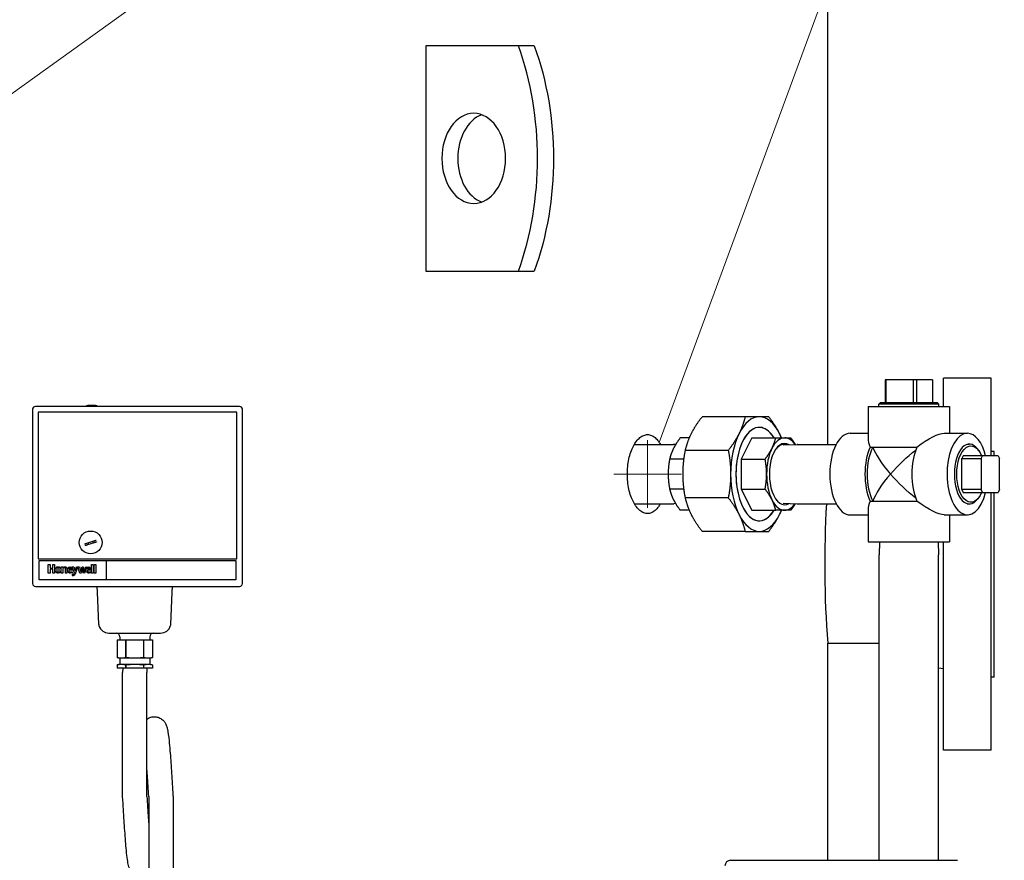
# Model space of a CAD drawing. Header units: inches. Extents: x 1 to 669, y 0 to 417.
# Tile 52 of 256: x 132 to 154, y 240 to 259. Entities that reach past the tile are written whole.
import ezdxf

# ---------------------------------------------------------------- set-up
doc = ezdxf.new("R2010")
doc.units = ezdxf.units.IN
doc.header["$LTSCALE"] = 12
doc.header["$MEASUREMENT"] = 0
doc.layers.get('0').update_dxf_attribs({"linetype": 'CONTINUOUS'})
doc.layers.add('Leader', color=41, linetype='CONTINUOUS', lineweight=13)
doc.layers.add('Q', color=4, linetype='CONTINUOUS')
doc.layers.add('X', color=1, linetype='CONTINUOUS')

msp = doc.modelspace()

# ---------------------------------------------------------------- linework, layer by layer
for p, q in [((149.9636, 249.27847), (149.9636, 261.62097)), ((143.45839, 258.12097), (141.0542, 258.12097)), ((141.0542, 258.12097), (141.0542, 253.12097)), ((141.0542, 253.12097), (143.45839, 253.12097)), ((153.5911, 250.74597), (152.5311, 250.74597)), ((152.5311, 250.12097), (152.5311, 250.74597)), ((153.5911, 249.02597), (153.5911, 250.74597)), ((153.6511, 249.12097), (153.5911, 249.12097)), ((153.6511, 249.02597), (153.6511, 249.12097)), ((153.5911, 242.49597), (153.5911, 248.21597)), ((153.6511, 244.12097), (153.6511, 248.21597)), ((152.5311, 242.49597), (152.5311, 247.12097)), ((149.9636, 240.05597), (149.9636, 244.87097)), ((149.9636, 244.87097), (151.10474, 244.87097)), ((152.41974, 244.32465), (152.5311, 244.31097)), ((153.6511, 244.12097), (153.5911, 244.12097)), ((153.5911, 242.49597), (152.5311, 242.49597))]:
    msp.add_line(p, q)
msp.add_arc((172.9861, 246.62097), 23.08892, 176.66667, 184.346842)
for centre, major_axis, start_param, end_param in [((139.64073, 255.62097), (0, 5.5), -2.04265816, -1.09893449), ((142.46916, 255.62097), (0, 1), 0.25268026, 2.8889124)]:
    msp.add_ellipse(centre, major_axis=major_axis, ratio=0.70710678, start_param=start_param, end_param=end_param)
at = {"extrusion": (-2.55325e-16, -1.48305e-18, -1)}
msp.add_ellipse((139.99428, 255.62097), major_axis=(0, -5.5), ratio=0.70710678, start_param=-2.04265816, end_param=-1.09893449, dxfattribs=at)
at = {"extrusion": (-1.57009e-16, 0, -1)}
msp.add_ellipse((142.1156, 255.62097), major_axis=(0, 1), ratio=0.70710678, start_param=-3.14159265, end_param=3.14159265, dxfattribs=at)
for points, knots in [([(146.25331, 247.96347), (146.23988, 247.93909), (146.22543, 247.91602), (146.18691, 247.86271), (146.16171, 247.83491), (146.10886, 247.79026), (146.08118, 247.77337), (146.02522, 247.75123), (145.99695, 247.74597), (145.94201, 247.74597), (145.91347, 247.75123), (145.85641, 247.77337), (145.8279, 247.79026), (145.77295, 247.83491), (145.74648, 247.86271), (145.69735, 247.92696), (145.67468, 247.96341), (145.63444, 248.0411), (145.61549, 248.08498), (145.58201, 248.18055), (145.56748, 248.23222), (145.54411, 248.34001), (145.53525, 248.39621), (145.52362, 248.50922), (145.52086, 248.56604), (145.52086, 248.62097), (145.52086, 248.67591), (145.52362, 248.73272), (145.53525, 248.84573), (145.54411, 248.90193), (145.56748, 249.00972), (145.58201, 249.0614), (145.61549, 249.15696), (145.63444, 249.20085), (145.67468, 249.27853), (145.69735, 249.31499), (145.74648, 249.37924), (145.77295, 249.40704), (145.8279, 249.45169), (145.85641, 249.46857), (145.91347, 249.49072), (145.94201, 249.49597), (145.96948, 249.49597)], [-4.88087688, -4.88087688, -4.88087688, -4.88087688, -4.60480757, -4.60480757, -4.1861887, -4.1861887, -3.76756983, -3.76756983, -3.34895097, -3.34895097, -2.9303321, -2.9303321, -2.51171324, -2.51171324, -2.09309437, -2.09309437, -1.67447551, -1.67447551, -1.25585663, -1.25585663, -0.83723775, -0.83723775, -0.41861888, -0.41861888, 0, 0, 0, 0.41861888, 0.41861888, 0.83723775, 0.83723775, 1.25585663, 1.25585663, 1.67447551, 1.67447551, 2.09309437, 2.09309437, 2.51171324, 2.51171324, 2.9303321, 2.9303321, 3.34895097, 3.34895097, 3.34895097, 3.34895097]), ([(145.96948, 249.49597), (145.99695, 249.49597), (146.02522, 249.49072), (146.08118, 249.46857), (146.10886, 249.45169), (146.16171, 249.40704), (146.18691, 249.37924), (146.22543, 249.32593), (146.23988, 249.30286), (146.25331, 249.27847)], [-10.04685291, -10.04685291, -10.04685291, -10.04685291, -9.62823404, -9.62823404, -9.20961517, -9.20961517, -8.79099631, -8.79099631, -8.51492699, -8.51492699, -8.51492699, -8.51492699])]:
    msp.add_open_spline(points, degree=3, knots=knots)
at = {"layer": 'Leader'}
for p, q in [((120.88568, 249.14957), (151.98652, 271.52949)), ((146.2276, 249.32155), (153.87954, 270.09034)), ((145.96948, 247.87097), (145.96948, 249.37097)), ((145.21948, 248.62097), (146.71948, 248.62097))]:
    msp.add_line(p, q, dxfattribs=at)
at = {"layer": 'Q'}
for p, q in [((152.28548, 250.71007), (151.239, 250.71007)), ((151.239, 250.71007), (151.239, 250.21007)), ((151.26096, 250.21007), (151.26096, 250.71007)), ((151.85852, 250.71007), (151.85852, 250.21007)), ((151.94048, 250.21007), (151.94048, 250.71007)), ((152.28548, 250.71007), (152.28548, 250.21007)), ((151.1372, 250.21007), (151.09845, 250.17009)), ((151.1372, 250.21007), (152.38728, 250.21007)), ((152.38728, 250.21007), (152.42603, 250.17009)), ((132.33183, 250.05736), (132.33183, 246.1925)), ((136.92286, 250.12034), (132.3948, 250.12034)), ((136.86051, 249.99435), (132.45773, 249.99435)), ((132.45773, 249.99435), (132.45773, 246.74129)), ((133.72907, 250.141), (133.55865, 250.141)), ((136.86051, 246.74129), (136.86051, 249.99435)), ((136.98584, 246.1925), (136.98584, 250.05736)), ((150.85724, 250.12097), (152.66724, 250.12097)), ((150.85724, 250.12097), (150.85724, 249.40473)), ((152.42603, 250.17009), (151.09845, 250.17009)), ((151.09999, 250.12097), (151.09845, 250.17009)), ((152.42449, 250.12097), (152.42603, 250.17009)), ((152.66724, 250.12097), (152.66724, 249.52597)), ((148.13158, 249.89097), (147.17966, 249.89097)), ((146.89718, 249.42347), (146.69431, 249.42347)), ((148.28072, 249.42347), (148.04567, 248.95338)), ((148.28072, 249.42347), (148.81058, 249.42347)), ((150.4632, 249.52597), (150.85724, 249.52597)), ((152.54599, 249.52597), (153.06128, 249.52597)), ((145.67597, 249.27847), (146.54678, 249.27847)), ((146.59282, 249.27692), (146.55271, 249.27837)), ((147.7596, 249.14702), (146.80769, 249.14702)), ((148.97254, 249.2671), (149.28459, 249.27837)), ((149.29052, 249.27847), (150.15227, 249.27847)), ((150.90387, 249.22097), (151.9431, 249.22097)), ((153.0553, 249.28312), (153.09783, 249.28465)), ((153.31332, 249.13898), (153.28954, 249.1711)), ((146.77676, 248.95338), (146.45926, 248.95338)), ((148.04567, 248.95338), (148.04567, 248.28857)), ((148.04567, 248.95338), (148.57553, 248.95338)), ((152.96594, 249.02597), (152.93594, 248.96597)), ((152.93594, 248.96597), (153.36895, 248.96597)), ((152.93594, 248.27597), (152.93594, 248.96597)), ((153.74395, 249.02597), (152.96594, 249.02597)), ((153.36895, 248.96597), (153.39895, 249.02597)), ((153.36895, 248.96597), (153.36895, 248.27597)), ((153.74395, 249.02597), (153.77395, 248.96597)), ((153.77395, 248.27597), (153.77395, 248.96597)), ((146.77676, 248.28857), (146.45926, 248.28857)), ((148.04567, 248.28857), (148.28072, 247.81847)), ((148.04567, 248.28857), (148.57553, 248.28857)), ((153.36895, 248.27597), (152.93594, 248.27597)), ((152.93594, 248.27597), (152.96594, 248.21597)), ((153.39895, 248.21597), (153.36895, 248.27597)), ((153.77395, 248.27597), (153.74395, 248.21597)), ((147.7596, 248.09492), (146.80769, 248.09492)), ((150.90387, 248.02097), (151.9431, 248.02097)), ((152.96594, 248.21597), (153.74395, 248.21597)), ((153.31332, 248.10296), (153.28954, 248.07085)), ((145.67597, 247.96347), (146.54678, 247.96347)), ((146.59282, 247.96503), (146.55271, 247.96358)), ((146.89718, 247.81847), (146.69431, 247.81847)), ((148.28072, 247.81847), (148.81058, 247.81847)), ((148.97552, 247.97473), (149.28459, 247.96358)), ((149.29052, 247.96347), (150.15227, 247.96347)), ((150.85724, 247.83722), (150.85724, 247.12097)), ((153.0553, 247.95883), (153.09783, 247.95729)), ((150.4632, 247.71597), (150.85724, 247.71597)), ((152.54599, 247.71597), (153.06128, 247.71597)), ((152.66724, 247.71597), (152.66724, 247.12097)), ((133.46313, 247.18199), (133.46313, 247.182)), ((133.53838, 247.08963), (133.689, 247.13857)), ((148.13158, 247.35097), (147.17966, 247.35097)), ((133.70182, 247.09911), (133.5512, 247.05017)), ((150.85724, 247.12097), (152.66724, 247.12097)), ((151.11374, 247.12097), (151.10474, 246.83297)), ((152.41074, 247.12097), (152.41974, 246.83297)), ((132.45773, 246.74129), (136.86051, 246.74129)), ((132.47737, 246.27273), (132.47737, 246.70571)), ((132.47737, 246.70571), (136.84074, 246.70571)), ((133.97424, 246.27273), (133.97424, 246.70571)), ((136.84074, 246.70571), (136.84074, 246.27273)), ((151.10474, 240.05597), (151.10474, 246.83297)), ((152.41974, 240.05597), (152.41974, 246.83297)), ((132.67954, 246.6144), (132.72342, 246.6144)), ((132.67954, 246.42508), (132.67954, 246.6144)), ((132.7788, 246.51418), (132.72133, 246.51418)), ((132.72133, 246.51418), (132.72133, 246.42508)), ((132.72342, 246.6144), (132.72342, 246.53645)), ((132.72342, 246.53645), (132.7788, 246.53645)), ((132.7788, 246.53645), (132.7788, 246.6144)), ((132.7788, 246.6144), (132.82303, 246.6144)), ((132.7788, 246.42508), (132.7788, 246.51418)), ((132.82303, 246.6144), (132.82303, 246.42508)), ((132.83455, 246.49642), (132.83678, 246.51424)), ((132.839, 246.46524), (132.83455, 246.49642)), ((132.83678, 246.51424), (132.839, 246.52983)), ((132.839, 246.52983), (132.84568, 246.54096)), ((132.84568, 246.54096), (132.85459, 246.5521)), ((132.85459, 246.5521), (132.87464, 246.56324)), ((132.87464, 246.56324), (132.89691, 246.56769)), ((132.87933, 246.4563), (132.87933, 246.53361)), ((132.89691, 246.56769), (132.91028, 246.56547)), ((132.91028, 246.56547), (132.92141, 246.56324)), ((132.91422, 246.53361), (132.91422, 246.4563)), ((132.92141, 246.56324), (132.93254, 246.55655)), ((132.93254, 246.55655), (132.94146, 246.54988)), ((132.94146, 246.54988), (132.95037, 246.53874)), ((132.95037, 246.53874), (132.95482, 246.5276)), ((132.95482, 246.5276), (132.95927, 246.49865)), ((132.95927, 246.49865), (132.95705, 246.47415)), ((132.96836, 246.56318), (133.00296, 246.56318)), ((132.96836, 246.42508), (132.96836, 246.56318)), ((133.00296, 246.56318), (133.00296, 246.54313)), ((133.00296, 246.54313), (133.01187, 246.55204)), ((133.00519, 246.52086), (133.00296, 246.49859)), ((133.00296, 246.49859), (133.00296, 246.42508)), ((133.0141, 246.53422), (133.00519, 246.52086)), ((133.01187, 246.55204), (133.02078, 246.55873)), ((133.02523, 246.5409), (133.0141, 246.53422)), ((133.02078, 246.55873), (133.03192, 246.56318)), ((133.0386, 246.54313), (133.02523, 246.5409)), ((133.03192, 246.56318), (133.04528, 246.5654)), ((133.05419, 246.53868), (133.0386, 246.54313)), ((133.04528, 246.5654), (133.06755, 246.56095)), ((133.0631, 246.52754), (133.05419, 246.53868)), ((133.06532, 246.51863), (133.0631, 246.52754)), ((133.06532, 246.42508), (133.06532, 246.51863)), ((133.06755, 246.56095), (133.07646, 246.55649)), ((133.07646, 246.55649), (133.08092, 246.54981)), ((133.08092, 246.54981), (133.0876, 246.53199)), ((133.0876, 246.53199), (133.08982, 246.52309)), ((133.08982, 246.52309), (133.08982, 246.42508)), ((133.1041, 246.49562), (133.10855, 246.52235)), ((133.10633, 246.48003), (133.1041, 246.49562)), ((133.10855, 246.52235), (133.11969, 246.5424)), ((133.11969, 246.5424), (133.1286, 246.55131)), ((133.1286, 246.55131), (133.13751, 246.55799)), ((133.13528, 246.51122), (133.13751, 246.52458)), ((133.18428, 246.51122), (133.13528, 246.51122)), ((133.21324, 246.48894), (133.13528, 246.48894)), ((133.13528, 246.48894), (133.13973, 246.47112)), ((133.13751, 246.55799), (133.14864, 246.56021)), ((133.13751, 246.52458), (133.14196, 246.53349)), ((133.14196, 246.53349), (133.15087, 246.53795)), ((133.14864, 246.56021), (133.16201, 246.56245)), ((133.15087, 246.53795), (133.15978, 246.54017)), ((133.15978, 246.54017), (133.17092, 246.53795)), ((133.16201, 246.56245), (133.18428, 246.55799)), ((133.17092, 246.53795), (133.1776, 246.53349)), ((133.1776, 246.53349), (133.18206, 246.52458)), ((133.18206, 246.52458), (133.18428, 246.51122)), ((133.18428, 246.55799), (133.19987, 246.54462)), ((133.19987, 246.54462), (133.21101, 246.52458)), ((133.25941, 246.42508), (133.20819, 246.56318)), ((133.20819, 246.56318), (133.24515, 246.56318)), ((133.21101, 246.52458), (133.21324, 246.49785)), ((133.21324, 246.49785), (133.21324, 246.48894)), ((133.24515, 246.56318), (133.27188, 246.48745)), ((133.27188, 246.48745), (133.27669, 246.47288)), ((133.27669, 246.47288), (133.30618, 246.56318)), ((133.33291, 246.56318), (133.28391, 246.42063)), ((133.30618, 246.56318), (133.33291, 246.56318)), ((133.33591, 246.56318), (133.37534, 246.56318)), ((133.37822, 246.42508), (133.33591, 246.56318)), ((133.37534, 246.56318), (133.39762, 246.483)), ((133.39762, 246.483), (133.40497, 246.45626)), ((133.40497, 246.45626), (133.41098, 246.483)), ((133.41098, 246.483), (133.43326, 246.56318)), ((133.44662, 246.53199), (133.41989, 246.42508)), ((133.43326, 246.56318), (133.45775, 246.56318)), ((133.45107, 246.5075), (133.44662, 246.53199)), ((133.47112, 246.42508), (133.45107, 246.5075)), ((133.45775, 246.56318), (133.48002, 246.483)), ((133.48002, 246.483), (133.48671, 246.45626)), ((133.52327, 246.56318), (133.4867, 246.42508)), ((133.48671, 246.45626), (133.49339, 246.483)), ((133.49339, 246.483), (133.51566, 246.56318)), ((133.51566, 246.56318), (133.52327, 246.56318)), ((133.51682, 246.49562), (133.52128, 246.52235)), ((133.51905, 246.48003), (133.51682, 246.49562)), ((133.52128, 246.52235), (133.53241, 246.5424)), ((133.53241, 246.5424), (133.54132, 246.55131)), ((133.54132, 246.55131), (133.55023, 246.55799)), ((133.548, 246.51122), (133.55023, 246.52458)), ((133.597, 246.51122), (133.548, 246.51122)), ((133.62596, 246.48894), (133.548, 246.48894)), ((133.548, 246.48894), (133.55246, 246.47112)), ((133.55023, 246.55799), (133.56137, 246.56021)), ((133.55023, 246.52458), (133.55468, 246.53349)), ((133.55468, 246.53349), (133.56359, 246.53795)), ((133.56137, 246.56021), (133.57473, 246.56245)), ((133.56359, 246.53795), (133.5725, 246.54017)), ((133.5725, 246.54017), (133.58364, 246.53795)), ((133.57473, 246.56245), (133.597, 246.55799)), ((133.58364, 246.53795), (133.59032, 246.53349)), ((133.59032, 246.53349), (133.59478, 246.52458)), ((133.59478, 246.52458), (133.597, 246.51122)), ((133.597, 246.55799), (133.61259, 246.54462)), ((133.61259, 246.54462), (133.62373, 246.52458)), ((133.62373, 246.52458), (133.62596, 246.49785)), ((133.62596, 246.49785), (133.62596, 246.48894)), ((133.64148, 246.6144), (133.68025, 246.6144)), ((133.64148, 246.42508), (133.64148, 246.6144)), ((133.68025, 246.6144), (133.68025, 246.42508)), ((133.69714, 246.6144), (133.73875, 246.6144)), ((133.69714, 246.42508), (133.69714, 246.6144)), ((133.73875, 246.6144), (133.73875, 246.42508)), ((136.84074, 246.27273), (132.47737, 246.27273)), ((132.72133, 246.42508), (132.67954, 246.42508)), ((132.82303, 246.42508), (132.7788, 246.42508)), ((132.85236, 246.44296), (132.839, 246.46524)), ((132.86128, 246.43628), (132.85236, 246.44296)), ((132.87241, 246.4296), (132.86128, 246.43628)), ((132.88354, 246.42515), (132.87241, 246.4296)), ((132.89691, 246.42515), (132.88354, 246.42515)), ((132.91473, 246.42737), (132.89691, 246.42515)), ((132.92809, 246.43406), (132.91473, 246.42737)), ((132.94146, 246.44296), (132.92809, 246.43406)), ((132.95259, 246.45633), (132.94146, 246.44296)), ((132.95705, 246.47415), (132.95259, 246.45633)), ((133.00296, 246.42508), (132.96836, 246.42508)), ((133.08982, 246.42508), (133.06532, 246.42508)), ((133.10855, 246.46667), (133.10633, 246.48003)), ((133.11523, 246.45553), (133.10855, 246.46667)), ((133.12192, 246.44439), (133.11523, 246.45553)), ((133.13306, 246.43772), (133.12192, 246.44439)), ((133.14419, 246.43103), (133.13306, 246.43772)), ((133.13973, 246.47112), (133.14642, 246.45776)), ((133.15532, 246.42658), (133.14419, 246.43103)), ((133.14642, 246.45776), (133.15978, 246.45108)), ((133.16869, 246.42658), (133.15532, 246.42658)), ((133.15978, 246.45108), (133.17315, 246.44885)), ((133.18873, 246.42881), (133.16869, 246.42658)), ((133.17315, 246.44885), (133.19096, 246.45108)), ((133.21324, 246.43326), (133.18873, 246.42881)), ((133.19096, 246.45108), (133.21324, 246.45553)), ((133.21324, 246.45553), (133.21324, 246.43326)), ((133.24828, 246.37121), (133.23936, 246.3694)), ((133.24382, 246.39391), (133.2505, 246.40058)), ((133.25718, 246.37386), (133.24828, 246.37121)), ((133.2505, 246.40058), (133.25495, 246.40727)), ((133.25495, 246.40727), (133.25718, 246.4184)), ((133.25718, 246.4184), (133.25941, 246.42508)), ((133.26387, 246.38053), (133.25718, 246.37386)), ((133.27054, 246.39167), (133.26387, 246.38053)), ((133.27723, 246.40281), (133.27054, 246.39167)), ((133.28391, 246.42063), (133.27723, 246.40281)), ((133.41989, 246.42508), (133.37822, 246.42508)), ((133.4867, 246.42508), (133.47112, 246.42508)), ((133.52128, 246.46667), (133.51905, 246.48003)), ((133.52795, 246.45553), (133.52128, 246.46667)), ((133.53464, 246.44439), (133.52795, 246.45553)), ((133.54578, 246.43772), (133.53464, 246.44439)), ((133.55691, 246.43103), (133.54578, 246.43772)), ((133.55246, 246.47112), (133.55914, 246.45776)), ((133.56804, 246.42658), (133.55691, 246.43103)), ((133.55914, 246.45776), (133.5725, 246.45108)), ((133.58142, 246.42658), (133.56804, 246.42658)), ((133.5725, 246.45108), (133.58587, 246.44885)), ((133.60146, 246.42881), (133.58142, 246.42658)), ((133.58587, 246.44885), (133.60368, 246.45108)), ((133.62596, 246.43326), (133.60146, 246.42881)), ((133.60368, 246.45108), (133.62596, 246.45553)), ((133.62596, 246.45553), (133.62596, 246.43326)), ((133.68025, 246.42508), (133.64148, 246.42508)), ((133.73875, 246.42508), (133.69714, 246.42508)), ((132.3948, 246.12953), (136.92286, 246.12953)), ((133.77277, 245.99966), (133.76208, 246.12953)), ((135.42678, 245.99966), (135.43748, 246.12953)), ((133.80142, 245.28845), (133.77277, 245.99966)), ((135.39813, 245.28845), (135.42678, 245.99966)), ((134.02765, 245.09398), (135.1719, 245.09398)), ((134.26513, 245.01541), (134.26513, 244.94387)), ((134.93442, 245.01541), (134.93442, 244.94387)), ((134.20607, 244.94387), (134.20607, 244.55017)), ((134.20607, 244.94387), (134.99348, 244.94387)), ((134.40217, 244.94387), (134.40217, 244.55017)), ((134.40444, 244.55017), (134.40444, 244.94387)), ((134.79511, 244.94387), (134.79511, 244.55017)), ((134.79738, 244.55017), (134.79738, 244.94387)), ((134.99348, 244.94387), (134.99348, 244.55017)), ((134.26513, 244.53541), (134.20658, 244.55005)), ((134.93442, 244.53541), (134.26513, 244.53541)), ((134.26513, 244.53541), (134.26513, 244.40746)), ((134.40217, 244.55017), (134.40444, 244.55017)), ((134.79511, 244.55017), (134.79738, 244.55017)), ((134.93442, 244.53541), (134.99297, 244.55005)), ((134.93442, 244.53541), (134.93442, 244.40746)), ((134.99297, 244.55005), (134.99348, 244.55017)), ((134.20607, 244.39269), (134.20607, 244.31395)), ((134.99348, 244.31395), (134.20607, 244.31395)), ((134.26513, 244.40746), (134.20658, 244.39282)), ((134.26513, 244.40746), (134.93442, 244.40746)), ((134.33306, 244.31395), (134.32978, 244.21977)), ((134.40217, 244.39269), (134.40217, 244.31395)), ((134.40217, 244.39269), (134.40444, 244.39269)), ((134.40444, 244.31395), (134.40444, 244.39269)), ((134.79511, 244.39269), (134.79511, 244.31395)), ((134.79511, 244.39269), (134.79738, 244.39269)), ((134.79738, 244.31395), (134.79738, 244.39269)), ((134.86649, 244.31395), (134.86978, 244.21977)), ((134.93442, 244.40746), (134.99297, 244.39282)), ((134.99348, 244.39269), (134.99297, 244.39282)), ((134.99348, 244.39269), (134.99348, 244.31395)), ((134.32978, 241.46977), (134.32978, 244.21977)), ((134.86978, 241.46977), (134.86978, 244.21977)), ((134.9079, 241.46977), (134.9079, 238.71977)), ((135.4479, 241.46977), (135.4479, 241.46977)), ((135.4479, 241.46977), (135.4479, 238.71977))]:
    msp.add_line(p, q, dxfattribs=at)
for centre, radius in [((133.62061, 247.1047), 0.25304), ((133.6201, 247.09437), 0.0000517)]:
    msp.add_circle(centre, radius, dxfattribs=at)
for centre, radius, start, end in [((132.3948, 250.05736), 0.06298, 90, 180), ((133.55844, 250.09028), 0.05072, 90, 143.655683), ((133.72907, 250.09028), 0.05072, 36.344317, 90), ((136.92286, 250.05736), 0.06298, 0, 90), ((133.62061, 247.1047), 0.05906, 187.188417, 228.99093), ((133.62061, 247.1047), 0.05906, 347.00907, 28.80916), ((132.89678, 246.53302), 0.01746, 1.941271, 178.058729), ((132.89678, 246.45901), 0.01766, 188.825643, 351.174357), ((133.22343, 246.38462), 0.01535, 118.295795, 274.292299), ((133.2217, 246.38594), 0.01341, 35.033737, 114.469229), ((133.23086, 246.55117), 0.18196, 268.018921, 272.677277), ((133.23792, 246.40728), 0.01462, 249.000731, 293.798349), ((132.3948, 246.1925), 0.06298, 180, 270), ((136.92286, 246.1925), 0.06298, 270, 360), ((133.91943, 245.29321), 0.11811, 182.306828, 196.292476), ((134.02765, 245.32484), 0.23086, 196.292476, 270), ((135.1719, 245.32484), 0.23086, 270, 343.707524), ((135.28012, 245.29321), 0.11811, 343.707524, 357.693172), ((134.18639, 245.01541), 0.07874, 360, 86.244266), ((135.01316, 245.01541), 0.07874, 93.755734, 180)]:
    msp.add_arc(centre, radius, start, end, dxfattribs=at)
for centre, major_axis, ratio, start_param, end_param in [((148.44692, 248.62097), (0, 1.03625), 0.5, -0.6849874, 3.82658005), ((148.44692, 248.62097), (0, 1.27), 0.5, 0, 0.78539816), ((148.44692, 248.62097), (0, 1.27), 0.5, -0.78539816, 0), ((148.44692, 248.62097), (0, 1.03625), 0.5, -0.6849874, 1.57079633), ((148.44692, 248.62097), (0, -1.27), 0.5, -2.35619449, -1.57079633), ((149.00984, 248.62097), (0, 0.67924), 0.5, -0.28948752, 3.43108017), ((149.00984, 248.62097), (0, 0.8025), 0.5, 0, 0.78539816), ((148.44692, 248.62097), (0, 1.27), 0.5, -0.88680731, -0.78539816), ((149.00984, 248.62097), (0, 0.8025), 0.5, -0.6142169, 0), ((150.4632, 248.62097), (0, 0.905), 0.5, 0, 3.14159265), ((151.76224, 248.62097), (0.87416, -0.87416), 0.26794919, -2.87979327, -2.55739264), ((153.06128, 248.62097), (0, 0.905), 0.5, 0, 4.24840569), ((153.10382, 248.62097), (0, 0.66379), 0.5, -0.5938909, 1.57079633), ((153.06128, 248.62097), (0, 0.905), 0.5, -1.10681304, 0), ((146.54678, 248.62097), (0, 0.6575), 0.5, -0.01804307, 0), ((149.00984, 248.62097), (0, -0.8025), 0.5, -2.35619449, -1.57079633), ((148.99041, 248.62097), (0, 0.6568), 0.5, -0.15782063, 0.59152403), ((149.29052, 248.62097), (0, 0.6575), 0.5, 0, 0.01804307), ((151.24263, 248.62097), (0, -0.905), 0.5, -2.29559325, -0.8459994), ((151.24263, 248.62097), (0, -0.8145), 0.5, -2.39889703, -0.74269563), ((151.76224, 248.62097), (0.78675, -0.78675), 0.26794919, -2.66069642, -1.83259571), ((152.28186, 248.62097), (0, -0.905), 0.5, -2.29559325, -0.8459994), ((148.44692, 248.62097), (0, -1.27), 0.5, -1.57079633, -0.78539816), ((148.44692, 248.62097), (0, -1.03625), 0.5, -1.57079633, 0.6849874), ((149.00984, 248.62097), (0, -0.8025), 0.5, -1.57079633, -0.78539816), ((151.76224, 248.62097), (-0.78675, -0.78675), 0.26794919, -1.30899694, -0.48089624), ((153.10382, 248.62097), (0, -0.66379), 0.5, -1.57079633, 0.5938909), ((149.00984, 248.62097), (0, -0.8025), 0.5, -0.78539816, 0), ((151.76224, 248.62097), (-0.87416, -0.87416), 0.26794919, -0.58420002, -0.26179939), ((146.54678, 248.62097), (0, -0.6575), 0.5, 0, 0.01804307), ((148.44692, 248.62097), (0, 1.27), 0.5, -2.35619449, -2.25478534), ((149.00984, 248.62097), (0, -0.8025), 0.5, 0, 0.6142169), ((149.29052, 248.62097), (0, -0.6575), 0.5, -0.01804307, 0), ((148.44692, 248.62097), (0, -1.27), 0.5, -0.78539816, 0), ((148.44692, 248.62097), (0, -1.27), 0.5, 0, 0.78539816)]:
    msp.add_ellipse(centre, major_axis=major_axis, ratio=ratio, start_param=start_param, end_param=end_param, dxfattribs=at)
at = {"layer": 'Q', "extrusion": (-2.45353e-16, 2.84672e-17, -1)}
msp.add_ellipse((151.76224, 248.62097), major_axis=(-0.87416, -0.87416), ratio=0.26794919, start_param=2.03379386, end_param=2.87979327, dxfattribs=at)
at = {"layer": 'Q', "extrusion": (-2.72615e-16, 3.16302e-17, -1)}
msp.add_ellipse((151.76224, 248.62097), major_axis=(-0.78675, -0.78675), ratio=0.26794919, start_param=1.30899694, end_param=2.02284496, dxfattribs=at)
at = {"layer": 'Q', "extrusion": (-2.50386e-16, -1.00991e-17, -1)}
msp.add_ellipse((153.13844, 248.62097), major_axis=(0, -0.62504), ratio=0.5, start_param=-0.86589179, end_param=4.00748444, dxfattribs=at)
at = {"layer": 'Q', "extrusion": (-2.72615e-16, -3.16302e-17, -1)}
msp.add_ellipse((151.76224, 248.62097), major_axis=(0.78675, -0.78675), ratio=0.26794919, start_param=1.1187477, end_param=1.83259571, dxfattribs=at)
at = {"layer": 'Q', "extrusion": (-2.45353e-16, -2.84672e-17, -1)}
msp.add_ellipse((151.76224, 248.62097), major_axis=(0.87416, -0.87416), ratio=0.26794919, start_param=0.26179939, end_param=1.10779879, dxfattribs=at)
at = {"layer": 'Q'}
for points, knots in [([(133.519, 250.12034), (133.5205, 250.12239), (133.52208, 250.12433), (133.52796, 250.13048), (133.534, 250.13466), (133.54526, 250.13952), (133.5525, 250.141), (133.55993, 250.141), (133.56125, 250.14094), (133.5626, 250.14084)], [-0.703545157, -0.703545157, -0.703545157, -0.703545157, -0.68537633, -0.68537633, -0.637109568, -0.637109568, -0.587848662, -0.587848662, -0.577611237, -0.577611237, -0.577611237, -0.577611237]), ([(133.57138, 250.141), (133.56523, 250.141), (133.55799, 250.13952), (133.54673, 250.13466), (133.54069, 250.13048), (133.53481, 250.12433), (133.53323, 250.12239), (133.53173, 250.12034)], [-0.192715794, -0.192715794, -0.192715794, -0.192715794, -0.143454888, -0.143454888, -0.095188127, -0.095188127, -0.0770193, -0.0770193, -0.0770193, -0.0770193]), ([(149.03303, 249.26929), (149.02418, 249.27222), (149.01528, 249.27438), (148.99791, 249.27703), (148.98946, 249.27762), (148.981, 249.2775)], [0.975306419, 0.975306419, 0.975306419, 0.975306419, 1.117103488, 1.117103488, 1.250893, 1.250893, 1.250893, 1.250893]), ([(133.689, 247.13857), (133.69036, 247.13901), (133.69169, 247.13944), (133.69917, 247.14187), (133.70646, 247.14424), (133.71781, 247.14793), (133.72388, 247.1499), (133.73244, 247.15268), (133.73646, 247.15399), (133.73952, 247.15498), (133.74017, 247.15519), (133.74075, 247.15538)], [-0.204372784, -0.204372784, -0.204372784, -0.204372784, -0.194063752, -0.194063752, -0.144458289, -0.144458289, -0.095853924, -0.095853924, -0.047785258, -0.047785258, -0.032248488, -0.032248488, -0.032248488, -0.032248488]), ([(133.48663, 247.07281), (133.48721, 247.073), (133.48786, 247.07321), (133.49091, 247.0742), (133.49493, 247.07551), (133.5035, 247.07829), (133.50957, 247.08027), (133.52091, 247.08395), (133.52821, 247.08632), (133.53568, 247.08875), (133.53702, 247.08918), (133.53838, 247.08963)], [-0.753774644, -0.753774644, -0.753774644, -0.753774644, -0.738238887, -0.738238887, -0.690170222, -0.690170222, -0.641565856, -0.641565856, -0.591960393, -0.591960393, -0.581651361, -0.581651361, -0.581651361, -0.581651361]), ([(133.5512, 247.05017), (133.54984, 247.04973), (133.5485, 247.0493), (133.54103, 247.04687), (133.53373, 247.0445), (133.52239, 247.04081), (133.51632, 247.03884), (133.50775, 247.03606), (133.50373, 247.03475), (133.50069, 247.03376), (133.50005, 247.03355), (133.49948, 247.03337)], [-0.204372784, -0.204372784, -0.204372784, -0.204372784, -0.194063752, -0.194063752, -0.144458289, -0.144458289, -0.095853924, -0.095853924, -0.047785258, -0.047785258, -0.032533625, -0.032533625, -0.032533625, -0.032533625]), ([(133.75357, 247.11593), (133.75299, 247.11574), (133.75234, 247.11553), (133.74928, 247.11453), (133.74526, 247.11323), (133.7367, 247.11044), (133.73062, 247.10847), (133.71928, 247.10479), (133.71199, 247.10242), (133.70451, 247.09999), (133.70318, 247.09955), (133.70182, 247.09911)], [-0.753775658, -0.753775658, -0.753775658, -0.753775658, -0.738238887, -0.738238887, -0.690170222, -0.690170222, -0.641565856, -0.641565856, -0.591960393, -0.591960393, -0.581651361, -0.581651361, -0.581651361, -0.581651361]), ([(134.86978, 243.18585), (134.88945, 243.20029), (134.91184, 243.21272), (134.9638, 243.2324), (134.99454, 243.23863), (135.05533, 243.2405), (135.08625, 243.23617), (135.14401, 243.21825), (135.17143, 243.20431), (135.21788, 243.17089), (135.23734, 243.15126), (135.26705, 243.11326), (135.27788, 243.0948), (135.29481, 243.06087), (135.30074, 243.04539), (135.31387, 243.00669), (135.31906, 242.98528), (135.33835, 242.89456), (135.34879, 242.81245), (135.36668, 242.63969), (135.37347, 242.56419), (135.39082, 242.35156), (135.40151, 242.20079), (135.42209, 241.88879), (135.43225, 241.72478), (135.44416, 241.53092), (135.44603, 241.50033), (135.44791, 241.46977)], [4.88707656, 4.88707656, 4.88707656, 4.88707656, 4.96904552, 4.96904552, 5.06566184, 5.06566184, 5.16188675, 5.16188675, 5.25881934, 5.25881934, 5.35418566, 5.35418566, 5.44615001, 5.44615001, 5.54684843, 5.54684843, 5.72134742, 5.72134742, 6.24740537, 6.24740537, 6.5750527, 6.5750527, 7.09139004, 7.09139004, 7.58293452, 7.58293452, 7.67479759, 7.67479759, 7.67479759, 7.67479759]), ([(134.90792, 241.46977), (134.89812, 241.62957), (134.88819, 241.79106), (134.87553, 241.98622), (134.87266, 242.0298), (134.86978, 242.07251)], [0, 0, 0, 0, 0.480310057, 0.480310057, 0.620750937, 0.620750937, 0.620750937, 0.620750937]), ([(134.9079, 239.75368), (134.89757, 239.74608), (134.88652, 239.73903), (134.85025, 239.71956), (134.82258, 239.70972), (134.7643, 239.69892), (134.73299, 239.69841), (134.67261, 239.70765), (134.64288, 239.71751), (134.59052, 239.74494), (134.56698, 239.76282), (134.52969, 239.80014), (134.51537, 239.8196), (134.49401, 239.85487), (134.48654, 239.87091), (134.47261, 239.90513), (134.4674, 239.92225), (134.45167, 239.98065), (134.44476, 240.0213), (134.42913, 240.12895), (134.42124, 240.19795), (134.40163, 240.39931), (134.38986, 240.54879), (134.36802, 240.85874), (134.35765, 241.01995), (134.34155, 241.27806), (134.33566, 241.37418), (134.3298, 241.46977)], [4.8873076, 4.8873076, 4.8873076, 4.8873076, 4.93029652, 4.93029652, 5.02185511, 5.02185511, 5.11844137, 5.11844137, 5.21561956, 5.21561956, 5.3115143, 5.3115143, 5.40419918, 5.40419918, 5.49570526, 5.49570526, 5.62356522, 5.62356522, 5.94457238, 5.94457238, 6.31941511, 6.31941511, 6.88631159, 6.88631159, 7.38746365, 7.38746365, 7.67481193, 7.67481193, 7.67481193, 7.67481193]), ([(134.86978, 241.46977), (134.87958, 241.30996), (134.88951, 241.14845), (134.90216, 240.9534), (134.90503, 240.90996), (134.9079, 240.86738)], [0, 0, 0, 0, 0.480374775, 0.480374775, 0.620365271, 0.620365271, 0.620365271, 0.620365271])]:
    msp.add_open_spline(points, degree=3, knots=knots, dxfattribs=at)
for points in [[(133.72886, 250.141), (133.72758, 250.141), (133.72626, 250.14094), (133.72491, 250.14084)], [(148.80728, 249.16618), (148.83473, 249.20292), (148.86481, 249.22935), (148.89631, 249.24454)]]:
    msp.add_open_spline(points, degree=3, dxfattribs=at)
for points, weights in [([(146.94136, 249.519), (147.03067, 249.69763), (147.17966, 249.89097)], [1.85877675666, 1.85877675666, 1.78523215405]), ([(148.13158, 249.89097), (148.08722, 249.69763), (147.99791, 249.519)], [1.78523215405, 1.85877675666, 1.85877675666]), ([(148.44692, 249.89097), (148.32061, 249.89097), (148.13158, 249.89097)], [1.85877675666, 1.85877675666, 1.78523215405]), ([(148.65763, 249.89097), (148.57323, 249.89097), (148.44692, 249.89097)], [1.78523215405, 1.85877675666, 1.85877675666]), ([(148.89593, 249.519), (148.80662, 249.69763), (148.65763, 249.89097)], [1.85877675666, 1.85877675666, 1.78523215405]), ([(146.69431, 249.42347), (146.60016, 249.3013), (146.54373, 249.18843)], [1.6749392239, 1.74394018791, 1.74394018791]), ([(146.80769, 249.14702), (146.85204, 249.34037), (146.94136, 249.519)], [1.78523215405, 1.85877675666, 1.85877675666]), ([(147.99791, 249.519), (147.90859, 249.34037), (147.7596, 249.14702)], [1.85877675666, 1.85877675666, 1.78523215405]), ([(148.72611, 249.18843), (148.78255, 249.3013), (148.81058, 249.42347)], [1.74394018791, 1.74394018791, 1.6749392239]), ([(148.81058, 249.42347), (148.93002, 249.42347), (149.00984, 249.42347)], [1.6749392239, 1.74394018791, 1.74394018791]), ([(148.94011, 249.42347), (148.91975, 249.47137), (148.89593, 249.519)], [1.85354818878, 1.85877675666, 1.85877675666]), ([(149.00984, 249.42347), (149.08965, 249.42347), (149.14298, 249.42347)], [1.74394018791, 1.74394018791, 1.6749392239]), ([(149.14298, 249.42347), (149.20134, 249.34774), (149.24447, 249.27692)], [1.6749392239, 1.71705453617, 1.73346441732]), ([(146.54373, 249.18843), (146.48729, 249.07555), (146.45926, 248.95338)], [1.74394018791, 1.74394018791, 1.6749392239]), ([(146.75537, 248.62097), (146.75537, 248.87359), (146.80769, 249.14702)], [1.85877675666, 1.85877675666, 1.78523215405]), ([(147.7596, 249.14702), (147.81192, 248.87359), (147.81192, 248.62097)], [1.78523215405, 1.85877675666, 1.85877675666]), ([(148.57553, 248.95338), (148.66967, 249.07555), (148.72611, 249.18843)], [1.6749392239, 1.74394018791, 1.74394018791]), ([(146.45926, 248.95338), (146.4262, 248.7806), (146.4262, 248.62097)], [1.6749392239, 1.74394018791, 1.74394018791]), ([(148.60859, 248.62097), (148.60859, 248.7806), (148.57553, 248.95338)], [1.74394018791, 1.74394018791, 1.6749392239]), ([(146.4262, 248.62097), (146.4262, 248.46135), (146.45926, 248.28857)], [1.74394018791, 1.74394018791, 1.6749392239]), ([(146.80769, 248.09492), (146.75537, 248.36835), (146.75537, 248.62097)], [1.78523215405, 1.85877675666, 1.85877675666]), ([(147.81192, 248.62097), (147.81192, 248.36835), (147.7596, 248.09492)], [1.85877675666, 1.85877675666, 1.78523215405]), ([(148.57553, 248.28857), (148.60859, 248.46135), (148.60859, 248.62097)], [1.6749392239, 1.74394018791, 1.74394018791]), ([(146.45926, 248.28857), (146.48729, 248.16639), (146.54373, 248.05352)], [1.6749392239, 1.74394018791, 1.74394018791]), ([(148.72611, 248.05352), (148.66967, 248.16639), (148.57553, 248.28857)], [1.74394018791, 1.74394018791, 1.6749392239]), ([(146.54373, 248.05352), (146.60016, 247.94065), (146.69431, 247.81847)], [1.74394018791, 1.74394018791, 1.6749392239]), ([(146.94136, 247.72295), (146.85204, 247.90158), (146.80769, 248.09492)], [1.85877675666, 1.85877675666, 1.78523215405]), ([(147.7596, 248.09492), (147.90859, 247.90158), (147.99791, 247.72295)], [1.78523215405, 1.85877675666, 1.85877675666]), ([(148.81058, 247.81847), (148.78255, 247.94065), (148.72611, 248.05352)], [1.6749392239, 1.74394018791, 1.74394018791]), ([(149.00984, 247.81847), (148.93002, 247.81847), (148.81058, 247.81847)], [1.74394018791, 1.74394018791, 1.6749392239]), ([(148.89593, 247.72295), (148.91975, 247.77058), (148.94011, 247.81847)], [1.85877675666, 1.85877675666, 1.85354818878]), ([(149.14298, 247.81847), (149.08965, 247.81847), (149.00984, 247.81847)], [1.6749392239, 1.74394018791, 1.74394018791]), ([(149.24447, 247.96503), (149.20134, 247.89421), (149.14298, 247.81847)], [1.73346441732, 1.71705453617, 1.6749392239]), ([(147.17966, 247.35097), (147.03067, 247.54432), (146.94136, 247.72295)], [1.78523215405, 1.85877675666, 1.85877675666]), ([(147.99791, 247.72295), (148.08722, 247.54432), (148.13158, 247.35097)], [1.85877675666, 1.85877675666, 1.78523215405]), ([(148.65763, 247.35097), (148.80662, 247.54432), (148.89593, 247.72295)], [1.78523215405, 1.85877675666, 1.85877675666]), ([(148.13158, 247.35097), (148.32061, 247.35097), (148.44692, 247.35097)], [1.78523215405, 1.85877675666, 1.85877675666]), ([(148.44692, 247.35097), (148.57323, 247.35097), (148.65763, 247.35097)], [1.85877675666, 1.85877675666, 1.78523215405]), ([(134.20608, 244.55017), (134.20633, 244.55011), (134.20658, 244.55005)], [1, 1.00034410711, 1.00068669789]), ([(134.40217, 244.55017), (134.30412, 244.52576), (134.20608, 244.55017)], [1, 1.15322469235, 1]), ([(134.79511, 244.55017), (134.59978, 244.52595), (134.40444, 244.55017)], [1, 1.15175261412, 1]), ([(134.99348, 244.55017), (134.89543, 244.52576), (134.79738, 244.55017)], [1, 1.15322469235, 1]), ([(134.20608, 244.39269), (134.30412, 244.41711), (134.40217, 244.39269)], [1, 1.15322469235, 1]), ([(134.20658, 244.39282), (134.20633, 244.39276), (134.20608, 244.39269)], [1.00068669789, 1.00034410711, 1]), ([(134.40444, 244.39269), (134.59978, 244.41692), (134.79511, 244.39269)], [1, 1.15175261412, 1]), ([(134.79738, 244.39269), (134.89543, 244.41711), (134.99348, 244.39269)], [1, 1.15322469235, 1])]:
    msp.add_rational_spline(points, weights, degree=2, dxfattribs=at)
at = {"layer": 'X'}
msp.add_line((147.8092, 240.05597), (152.84028, 240.05597), dxfattribs=at)
msp.add_arc((147.8092, 239.93097), 0.125, 90, 180, dxfattribs=at)

doc.saveas('drawing.dxf')
